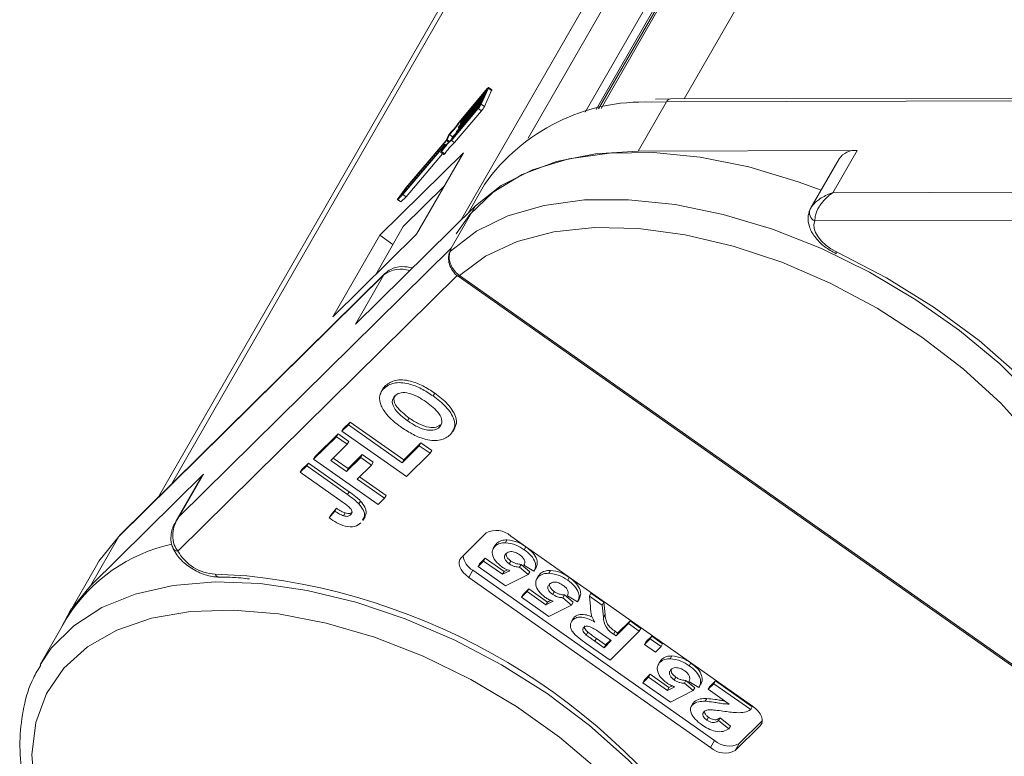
# Model space of a CAD drawing. Header units: millimetres. Extents: x 2471 to 3393, y -390 to 262.
# Tile 24 of 49: x 2969 to 3008, y 158 to 188. Entities that reach past the tile are written whole.
import ezdxf

# ---------------------------------------------------------------- set-up
doc = ezdxf.new("R2010")
doc.units = ezdxf.units.MM

msp = doc.modelspace()

# ---------------------------------------------------------------- linework, layer by layer
at = {"color": 7, "linetype": 'Continuous', "lineweight": 15}
for p, q in [((2995.286, 184.707), (3011.303, 212.585)), ((3007.737, 211.975), (2991.838, 184.302)), ((3007.89, 212.089), (2991.938, 184.324)), ((3005.536, 208.303), (2991.733, 184.278)), ((2986.307, 179.831), (3002.275, 207.625)), ((3003.075, 207.611), (2989.009, 183.128)), ((2991.301, 184.167), (3004.397, 206.961)), ((2974.652, 169.195), (2989.587, 195.191)), ((2988.708, 194.052), (2974.132, 168.683)), ((2987.335, 185.064), (2986.268, 183.801)), ((2987.359, 185.117), (2986.276, 183.834)), ((2987.114, 184.494), (2987.405, 185.134)), ((2987.243, 184.403), (2987.534, 185.043)), ((2987.302, 184.963), (2987.35, 185.07)), ((2987.335, 185.064), (2987.344, 185.057)), ((2987.405, 185.134), (2987.534, 185.043)), ((2987.541, 185.071), (2987.411, 185.163)), ((2987.192, 184.723), (2986.202, 183.55)), ((2986.226, 183.604), (2987.217, 184.776)), ((2987.277, 184.91), (2986.287, 183.737)), ((2986.311, 183.79), (2987.302, 184.963)), ((2987.132, 184.589), (2987.192, 184.723)), ((2987.217, 184.776), (2987.277, 184.91)), ((2994.728, 184.706), (2994.126, 184.687)), ((2994.564, 184.588), (3015.259, 184.634)), ((3015.422, 184.752), (2994.728, 184.706)), ((2985.912, 183.034), (2986.995, 184.317)), ((2985.953, 183.108), (2987.019, 184.37)), ((2987.107, 184.536), (2986.117, 183.364)), ((2986.141, 183.417), (2987.132, 184.589)), ((2986.995, 184.317), (2987.125, 184.226)), ((2987.059, 184.429), (2987.107, 184.536)), ((2987.114, 184.494), (2987.243, 184.403)), ((2993.426, 182.606), (2994.564, 184.588)), ((2993.956, 184.574), (2994.564, 184.588)), ((2986.041, 182.943), (2987.125, 184.226)), ((2986.193, 183.543), (2986.227, 183.519)), ((2986.194, 183.547), (2986.206, 183.574)), ((2986.202, 183.55), (2986.235, 183.527)), ((2986.268, 183.801), (2986.302, 183.778)), ((2986.278, 183.729), (2986.312, 183.706)), ((2986.279, 183.734), (2986.291, 183.761)), ((2986.287, 183.737), (2986.319, 183.714)), ((2985.796, 183.239), (2985.703, 183.033)), ((2985.833, 183.264), (2985.739, 183.058)), ((2985.739, 183.058), (2985.831, 182.993)), ((2985.833, 183.264), (2985.962, 183.173)), ((2985.962, 183.173), (2985.921, 183.081)), ((2986.108, 183.356), (2986.142, 183.332)), ((2986.109, 183.361), (2986.122, 183.387)), ((2986.117, 183.364), (2986.15, 183.341)), ((2983.965, 180.853), (2985.568, 182.75)), ((2984, 180.919), (2985.646, 182.868)), ((2985.719, 183.028), (2984.073, 181.079)), ((2985.703, 183.033), (2984.086, 181.12)), ((2985.575, 182.753), (2985.487, 182.56)), ((2985.654, 182.871), (2985.56, 182.665)), ((2985.568, 182.75), (2985.572, 182.747)), ((2985.654, 182.871), (2985.698, 182.84)), ((2985.701, 182.843), (2985.655, 182.876)), ((2985.719, 183.028), (2985.807, 182.966)), ((2985.912, 183.034), (2986.041, 182.943)), ((2986.398, 182.537), (2983.03, 179.212)), ((2984.095, 180.761), (2985.561, 182.497)), ((2984.511, 179.252), (2986.398, 182.537)), ((2985.485, 182.55), (2985.615, 182.459)), ((2985.516, 182.582), (2985.645, 182.491)), ((2993.426, 182.606), (3002.244, 182.626)), ((3001.512, 182.293), (3000.376, 180.316)), ((3001.267, 180.927), (3002.244, 182.626)), ((2984.086, 181.12), (2983.774, 180.7)), ((2984.073, 181.079), (2983.844, 180.771)), ((2985.621, 181.184), (2983.979, 179.563)), ((2984.073, 181.079), (2984.112, 181.052)), ((2987.248, 181.259), (2986.586, 180.106)), ((2983.752, 180.651), (2983.965, 180.853)), ((2983.844, 180.771), (2984, 180.919)), ((2983.882, 180.56), (2984.095, 180.761)), ((2983.965, 180.853), (2984.095, 180.761)), ((3022.496, 180.974), (3001.267, 180.927)), ((2986.882, 180.399), (2982.06, 175.638)), ((2983.744, 180.647), (2983.874, 180.555)), ((2983.752, 180.651), (2983.882, 180.56)), ((2985.906, 178.7), (2986.882, 180.399)), ((2983.979, 179.563), (2982.869, 177.631)), ((3000.54, 179.794), (3022.424, 179.842)), ((2981.143, 175.927), (2984.511, 179.252)), ((2983.03, 179.212), (2981.143, 175.927)), ((2983.562, 178.837), (2983.03, 179.212)), ((2985.906, 178.7), (2974.96, 167.893)), ((2972.528, 167.085), (2983.199, 177.62)), ((2983.242, 177.676), (2972.571, 167.141)), ((2974.906, 166.498), (2986.15, 177.598)), ((2983.199, 177.62), (2982.06, 175.638)), ((2986.188, 177.562), (3010.831, 160.207)), ((2986.235, 177.593), (2986.232, 177.595)), ((3010.878, 160.238), (2986.235, 177.593)), ((2983.203, 173.05), (2983.268, 173.163)), ((2983.16, 173.028), (2983.078, 172.886)), ((2985.178, 172.743), (2985.243, 172.856)), ((2981.511, 171.323), (2981.77, 171.579)), ((2981.576, 171.436), (2981.835, 171.692)), ((2981.77, 171.579), (2981.835, 171.692)), ((2981.77, 171.579), (2983.932, 170.056)), ((2981.835, 171.692), (2983.997, 170.17)), ((2984.153, 171.741), (2984.219, 171.854)), ((2985.434, 171.484), (2985.499, 171.597)), ((2980.436, 170.311), (2981.351, 171.215)), ((2981.286, 171.101), (2981.351, 171.215)), ((2981.351, 171.215), (2981.784, 170.91)), ((2981.511, 171.323), (2981.576, 171.436)), ((2984.105, 169.496), (2981.511, 171.323)), ((2985.969, 171.305), (2986.05, 171.447)), ((2980.371, 170.198), (2981.286, 171.101)), ((2981.718, 170.797), (2981.062, 170.149)), ((2981.286, 171.101), (2981.718, 170.797)), ((2981.718, 170.797), (2981.784, 170.91)), ((2983.997, 170.17), (2984.688, 170.852)), ((2984.623, 170.738), (2984.688, 170.852)), ((2984.688, 170.852), (2985.12, 170.547)), ((2981.759, 169.817), (2982.329, 170.38)), ((2982.264, 170.267), (2982.329, 170.38)), ((2982.329, 170.38), (2982.762, 170.075)), ((2983.932, 170.056), (2984.623, 170.738)), ((2985.055, 170.434), (2984.105, 169.496)), ((2984.623, 170.738), (2985.055, 170.434)), ((2985.055, 170.434), (2985.12, 170.547)), ((2979.9, 169.782), (2980.159, 170.038)), ((2980.094, 169.925), (2980.159, 170.038)), ((2980.159, 170.038), (2981.795, 168.886)), ((2980.371, 170.198), (2980.436, 170.311)), ((2982.965, 168.37), (2980.371, 170.198)), ((2981.062, 170.149), (2981.694, 169.704)), ((2981.156, 170.242), (2981.759, 169.817)), ((2981.694, 169.704), (2982.264, 170.267)), ((2982.264, 170.267), (2982.696, 169.962)), ((2982.696, 169.962), (2982.762, 170.075)), ((2983.932, 170.056), (2983.997, 170.17)), ((2971.389, 165.103), (2975.936, 169.592)), ((2974.96, 167.893), (2975.936, 169.592)), ((2975.936, 169.592), (2975.846, 169.475)), ((2979.835, 169.669), (2980.094, 169.925)), ((2979.835, 169.669), (2979.9, 169.782)), ((2981.514, 168.486), (2979.835, 169.669)), ((2980.094, 169.925), (2981.73, 168.773)), ((2981.694, 169.704), (2981.759, 169.817)), ((2982.696, 169.962), (2982.127, 169.399)), ((2975.846, 169.475), (2974.827, 167.702)), ((2982.127, 169.399), (2983.224, 168.626)), ((2982.221, 169.492), (2983.289, 168.74)), ((2981.73, 168.773), (2981.795, 168.886)), ((2982.194, 168.397), (2982.259, 168.51)), ((2983.224, 168.626), (2982.965, 168.37)), ((2983.224, 168.626), (2983.289, 168.74)), ((2980.994, 167.831), (2981.219, 168.11)), ((2981.059, 167.944), (2981.284, 168.223)), ((2981.219, 168.11), (2981.284, 168.223)), ((2981.577, 167.917), (2981.642, 168.031)), ((2981.859, 167.954), (2981.924, 168.067)), ((2980.994, 167.831), (2981.059, 167.944)), ((2982.356, 167.732), (2982.438, 167.873)), ((2986.303, 166.23), (2987.314, 167.227)), ((2971.389, 165.103), (2972.528, 167.085)), ((2987.672, 166.698), (2987.737, 166.812)), ((2987.677, 166.719), (2987.737, 166.812)), ((2988.086, 166.834), (2988.151, 166.947)), ((2988.299, 167.103), (2998.028, 160.251)), ((2987.677, 166.738), (2987.596, 166.597)), ((2988.847, 166.554), (2988.912, 166.668)), ((2986.985, 165.872), (2987.211, 166.095)), ((2987.05, 165.985), (2987.276, 166.209)), ((2987.211, 166.095), (2987.276, 166.209)), ((2987.211, 166.095), (2987.967, 165.563)), ((2987.276, 166.209), (2988.032, 165.676)), ((2988.243, 165.982), (2988.308, 166.096)), ((2971.627, 165.92), (2970.488, 163.937)), ((2986.778, 165.723), (2986.615, 165.44)), ((2996.507, 158.871), (2986.778, 165.723)), ((2986.985, 165.872), (2987.05, 165.985)), ((2988.091, 165.093), (2986.985, 165.872)), ((2987.967, 165.563), (2988.267, 165.708)), ((2987.967, 165.563), (2988.032, 165.676)), ((2988.032, 165.676), (2988.173, 165.744)), ((2988.652, 165.848), (2988.717, 165.961)), ((2988.652, 165.848), (2989.005, 165.552)), ((2988.717, 165.961), (2989.07, 165.665)), ((2989.237, 165.683), (2988.833, 165.924)), ((2989.005, 165.552), (2989.07, 165.665)), ((2989.237, 165.683), (2989.302, 165.796)), ((2989.832, 165.604), (2989.897, 165.717)), ((2977.682, 165.502), (2976.407, 165.565)), ((2996.344, 158.588), (2986.615, 165.44)), ((2989.005, 165.552), (2988.091, 165.093)), ((2989.423, 165.508), (2989.342, 165.367)), ((2989.419, 165.468), (2989.484, 165.582)), ((2989.423, 165.489), (2989.484, 165.582)), ((2990.593, 165.325), (2990.658, 165.438)), ((2988.731, 164.642), (2988.958, 164.866)), ((2988.796, 164.755), (2989.023, 164.979)), ((2988.958, 164.866), (2989.023, 164.979)), ((2988.958, 164.866), (2989.713, 164.333)), ((2989.023, 164.979), (2989.778, 164.447)), ((2989.989, 164.753), (2990.054, 164.866)), ((2988.731, 164.642), (2988.796, 164.755)), ((2989.837, 163.863), (2988.731, 164.642)), ((2989.713, 164.333), (2990.013, 164.478)), ((2989.713, 164.333), (2989.778, 164.447)), ((2989.778, 164.447), (2989.919, 164.515)), ((2990.398, 164.618), (2990.463, 164.731)), ((2990.398, 164.618), (2990.751, 164.322)), ((2990.463, 164.731), (2990.816, 164.436)), ((2990.983, 164.453), (2990.58, 164.695)), ((2990.751, 164.322), (2990.816, 164.436)), ((2990.983, 164.453), (2991.049, 164.567)), ((2991.466, 164.684), (2991.531, 164.797)), ((2991.508, 164.26), (2991.466, 164.684)), ((2991.466, 164.684), (2991.976, 164.324)), ((2991.531, 164.797), (2992.042, 164.438)), ((2991.976, 164.324), (2992.042, 164.438)), ((2992.042, 164.438), (2992.097, 163.946)), ((2990.751, 164.322), (2989.837, 163.863)), ((2991.976, 164.324), (2992.032, 163.833)), ((2970.458, 163.825), (2969.368, 161.927)), ((2990.81, 163.781), (2990.729, 163.64)), ((2990.789, 163.719), (2990.854, 163.833)), ((2990.821, 163.757), (2990.854, 163.833)), ((2992.032, 163.833), (2992.097, 163.946)), ((2992.604, 163.198), (2993.103, 163.69)), ((2993.038, 163.577), (2993.103, 163.69)), ((2993.103, 163.69), (2993.539, 163.383)), ((2993.474, 163.269), (2992.296, 162.106)), ((2992.441, 163.153), (2992.506, 163.267)), ((2992.506, 163.267), (2992.604, 163.198)), ((2992.539, 163.085), (2993.038, 163.577)), ((2993.038, 163.577), (2993.474, 163.269)), ((2993.474, 163.269), (2993.539, 163.383)), ((2991.341, 163.117), (2991.406, 163.23)), ((2991.684, 162.868), (2991.749, 162.982)), ((2991.684, 162.868), (2992.055, 162.607)), ((2991.749, 162.982), (2992.121, 162.72)), ((2992.343, 162.891), (2991.991, 163.138)), ((2992.055, 162.607), (2992.343, 162.891)), ((2992.121, 162.72), (2992.314, 162.911)), ((2992.441, 163.153), (2992.539, 163.085)), ((2992.539, 163.085), (2992.604, 163.198)), ((2993.684, 162.738), (2993.911, 162.962)), ((2993.684, 162.738), (2993.749, 162.851)), ((2993.749, 162.851), (2993.976, 163.075)), ((2993.911, 162.962), (2993.976, 163.075)), ((2993.911, 162.962), (2994.348, 162.655)), ((2993.976, 163.075), (2994.413, 162.768)), ((2992.296, 162.106), (2991.343, 162.777)), ((2992.055, 162.607), (2992.121, 162.72)), ((2994.121, 162.431), (2993.684, 162.738)), ((2994.348, 162.655), (2994.121, 162.431)), ((2994.348, 162.655), (2994.413, 162.768)), ((2994.313, 162.065), (2994.231, 161.923)), ((2994.308, 162.025), (2994.373, 162.138)), ((2994.312, 162.046), (2994.373, 162.138)), ((2994.721, 162.16), (2994.786, 162.274)), ((2995.482, 161.881), (2995.547, 161.994)), ((2993.62, 161.198), (2993.847, 161.422)), ((2993.62, 161.198), (2993.685, 161.311)), ((2993.685, 161.311), (2993.912, 161.535)), ((2993.847, 161.422), (2993.912, 161.535)), ((2993.847, 161.422), (2994.603, 160.89)), ((2993.912, 161.535), (2994.668, 161.003)), ((2994.879, 161.309), (2994.944, 161.422)), ((2995.287, 161.175), (2995.352, 161.288)), ((2995.352, 161.288), (2995.706, 160.992)), ((2995.873, 161.01), (2995.469, 161.251)), ((2996.31, 161.048), (2996.537, 161.272)), ((2996.472, 161.158), (2996.537, 161.272)), ((2996.537, 161.272), (2998.021, 160.226)), ((2994.726, 160.419), (2993.62, 161.198)), ((2994.603, 160.89), (2994.902, 161.035)), ((2994.603, 160.89), (2994.668, 161.003)), ((2994.668, 161.003), (2994.808, 161.071)), ((2995.64, 160.879), (2994.726, 160.419)), ((2995.287, 161.175), (2995.64, 160.879)), ((2995.64, 160.879), (2995.706, 160.992)), ((2995.873, 161.01), (2995.938, 161.123)), ((2996.245, 160.934), (2996.472, 161.158)), ((2996.245, 160.934), (2996.31, 161.048)), ((2997.089, 160.34), (2996.245, 160.934)), ((2996.472, 161.158), (2997.956, 160.113)), ((2996.13, 160.448), (2996.195, 160.561)), ((2995.642, 160.381), (2995.56, 160.239)), ((2995.614, 160.311), (2995.679, 160.424)), ((2997.956, 160.113), (2998.021, 160.226)), ((2996.196, 159.691), (2996.261, 159.805)), ((2996.661, 159.671), (2996.726, 159.784)), ((2996.661, 159.671), (2997.075, 159.341)), ((2996.726, 159.784), (2997.14, 159.454)), ((2998.422, 159.665), (2997.492, 158.747)), ((2997.075, 159.341), (2997.14, 159.454)), ((2998.34, 159.462), (2997.33, 158.464)), ((2998.413, 159.588), (2998.34, 159.462)), ((2996.507, 158.871), (2996.344, 158.588)), ((2997.492, 158.747), (2997.33, 158.464))]:
    msp.add_line(p, q, dxfattribs=at)
at = {"color": 7, "linetype": 'Continuous', "lineweight": 15, "flags": 128}
for points in [[(2987.35, 185.07), (2987.352, 185.074), (2987.353, 185.077), (2987.352, 185.079), (2987.351, 185.079), (2987.348, 185.077), (2987.344, 185.074), (2987.34, 185.07), (2987.335, 185.064)], [(2987.405, 185.134), (2987.41, 185.148), (2987.412, 185.158), (2987.411, 185.162), (2987.406, 185.162), (2987.399, 185.158), (2987.388, 185.148), (2987.374, 185.135), (2987.359, 185.117)], [(2987.534, 185.043), (2987.54, 185.057), (2987.542, 185.066), (2987.541, 185.071), (2987.541, 185.071)], [(2986.202, 183.55), (2986.199, 183.547), (2986.197, 183.545), (2986.195, 183.544), (2986.194, 183.543), (2986.193, 183.543), (2986.193, 183.544), (2986.193, 183.545), (2986.194, 183.547)], [(2986.287, 183.737), (2986.284, 183.734), (2986.282, 183.732), (2986.28, 183.73), (2986.279, 183.73), (2986.278, 183.73), (2986.278, 183.73), (2986.278, 183.732), (2986.279, 183.734)], [(2986.117, 183.364), (2986.114, 183.361), (2986.112, 183.358), (2986.11, 183.357), (2986.109, 183.356), (2986.108, 183.356), (2986.108, 183.357), (2986.109, 183.358), (2986.109, 183.361)], [(2985.568, 182.75), (2985.57, 182.753), (2985.572, 182.755), (2985.574, 182.757), (2985.575, 182.758), (2985.576, 182.758), (2985.576, 182.757), (2985.576, 182.755), (2985.575, 182.753)], [(2985.646, 182.868), (2985.649, 182.871), (2985.651, 182.873), (2985.653, 182.875), (2985.654, 182.876), (2985.655, 182.876), (2985.655, 182.875), (2985.655, 182.873), (2985.654, 182.871)], [(2985.487, 182.56), (2985.485, 182.554), (2985.485, 182.551), (2985.486, 182.55), (2985.49, 182.552), (2985.495, 182.557), (2985.501, 182.564), (2985.508, 182.572), (2985.516, 182.582)], [(2986.109, 179.277), (2986.652, 180.053), (2987.593, 180.946), (2988.764, 181.659), (2990.144, 182.179), (2991.708, 182.497), (2993.426, 182.606)], [(3000.788, 181.032), (2999.867, 181.371), (2997.877, 181.964), (2995.923, 182.359), (2994.043, 182.547), (2992.27, 182.524), (2990.64, 182.292), (2989.18, 181.854), (2987.92, 181.219), (2986.882, 180.399)], [(2983.774, 180.7), (2983.766, 180.688), (2983.758, 180.676), (2983.751, 180.665), (2983.747, 180.656), (2983.744, 180.65), (2983.744, 180.647), (2983.747, 180.647), (2983.752, 180.651)], [(2983.874, 180.555), (2983.877, 180.556), (2983.882, 180.56)], [(3012.922, 161.968), (3013.101, 162.449), (3013.354, 163.72), (3013.34, 165.095), (3013.058, 166.548), (3012.513, 168.053), (3011.717, 169.582), (3010.683, 171.107), (3009.43, 172.6), (3007.981, 174.034), (3006.363, 175.382), (3004.606, 176.619), (3002.742, 177.724), (3000.804, 178.675), (2998.829, 179.455), (2996.853, 180.05), (2994.912, 180.449), (2993.042, 180.645), (2991.276, 180.634), (2989.649, 180.415), (2988.188, 179.995), (2986.921, 179.379), (2985.872, 178.579)], [(2986.235, 177.593), (2987.288, 178.372), (2988.563, 178.96), (2990.035, 179.346), (2991.673, 179.523), (2993.446, 179.486), (2995.318, 179.237), (2997.252, 178.78), (2999.21, 178.125), (3001.152, 177.284), (3003.041, 176.275), (3004.838, 175.117), (3006.508, 173.833), (3008.017, 172.45), (3009.336, 170.993), (3010.438, 169.493), (3011.302, 167.98), (3011.91, 166.482), (3012.25, 165.031), (3012.315, 163.654), (3012.104, 162.38), (3011.622, 161.234), (3010.878, 160.238)], [(3001.403, 178.551), (3001.185, 178.67), (3000.985, 178.812), (3000.811, 178.973), (3000.671, 179.144), (3000.57, 179.32), (3000.514, 179.491), (3000.503, 179.651), (3000.54, 179.794)], [(3001.396, 178.472), (3001.395, 178.473), (3001.391, 178.486), (3001.394, 178.512), (3001.403, 178.551)], [(3013.723, 165.959), (3013.302, 167.223), (3012.538, 168.823), (3011.521, 170.427), (3010.268, 172.006), (3008.802, 173.53), (3007.152, 174.972), (3005.346, 176.305), (3003.418, 177.506), (3001.403, 178.551)], [(2983.242, 177.676), (2983.237, 177.671), (2983.199, 177.62)], [(2986.185, 177.565), (2986.186, 177.564), (2986.196, 177.566), (2986.211, 177.576), (2986.232, 177.595)], [(2986.188, 177.562), (2986.189, 177.562), (2986.199, 177.564), (2986.214, 177.574), (2986.235, 177.593)], [(2971.627, 165.92), (2971.732, 166.094), (2972.528, 167.085)], [(2972.571, 167.141), (2972.566, 167.136), (2972.528, 167.085)], [(2986.615, 165.44), (2986.495, 165.536), (2986.393, 165.64), (2986.312, 165.75), (2986.255, 165.861), (2986.226, 165.968), (2986.224, 166.068), (2986.25, 166.156), (2986.303, 166.23)], [(2997.673, 150.583), (2997.227, 152.072), (2996.524, 153.595), (2995.577, 155.125), (2994.404, 156.633), (2993.027, 158.092), (2991.469, 159.476), (2989.761, 160.758), (2987.933, 161.915), (2986.019, 162.926), (2984.054, 163.773), (2982.074, 164.439), (2980.116, 164.914), (2978.215, 165.187), (2976.406, 165.254), (2974.722, 165.113), (2973.195, 164.768), (2971.852, 164.225), (2970.719, 163.493), (2969.815, 162.586), (2969.361, 161.915)], [(2970.231, 163.429), (2970.593, 164.112), (2971.389, 165.103)], [(2969.146, 156.903), (2969.031, 158.295), (2969.192, 159.589), (2969.626, 160.76), (2970.325, 161.785), (2971.273, 162.643), (2972.453, 163.316), (2973.841, 163.793), (2975.41, 164.062), (2977.128, 164.12), (2978.961, 163.964), (2980.872, 163.598), (2982.824, 163.028), (2984.778, 162.268), (2986.695, 161.33), (2988.537, 160.235), (2990.267, 159.004), (2991.851, 157.661), (2993.258, 156.233), (2994.458, 154.749), (2995.429, 153.238), (2996.152, 151.729), (2996.611, 150.254)], [(2998.028, 160.251), (2998.148, 160.155), (2998.251, 160.051), (2998.332, 159.941), (2998.388, 159.831), (2998.418, 159.723), (2998.42, 159.624), (2998.393, 159.535), (2998.34, 159.462)]]:
    msp.add_lwpolyline(points, dxfattribs=at)
at = {"color": 7, "linetype": 'Continuous', "lineweight": 15}
for centre, radius, start, end in [((2994.748, 184.506), 0.201, 95.8172, 155.7418), ((2986.284, 184.921), 0.933, 319.6849, 332.7893), ((2986.782, 184.572), 0.311, 319.6849, 332.7893), ((2986.413, 184.829), 0.933, 319.6849, 332.7893), ((2993.648, 176.754), 7.827, 87.7459, 144.8576), ((2983.313, 185.82), 3.566, 315.2725, 326.1784), ((2982.699, 186.249), 4.328, 316.3929, 325.5592), ((2986.345, 183.503), 0.156, 139.6849, 152.7893), ((2986.43, 183.69), 0.156, 139.6849, 152.7893), ((2987.733, 181.134), 2.658, 132.0564, 144.8432), ((2985.601, 183.129), 0.156, 319.6849, 332.7893), ((2986.054, 183.109), 0.289, 135.9699, 153.181), ((2984.084, 185.034), 2.644, 315.2559, 320.3671), ((2986.26, 183.316), 0.156, 139.6849, 152.7893), ((2987.532, 181.215), 2.436, 131.6944, 145.8657), ((2987.662, 181.124), 2.436, 131.6944, 145.8657), ((2985.574, 182.528), 0.0801, 300.4451, 332.1234), ((3002.154, 181.853), 0.778, 83.3631, 145.575), ((3000.675, 180.122), 0.355, 156.3248, 247.6176), ((2986.044, 178.437), 0.223, 140.471, 160.4737), ((2983.883, 176.705), 1.143, 71.7915, 126.7815), ((2987.72, 166.477), 0.853, 47.2056, 118.418), ((2976.079, 160.283), 6.643, 102.2645, 147.7891), ((2974.904, 166.725), 0.228, 209.2989, 270.5787), ((2976.493, 167.377), 1.813, 208.991, 267.288), ((2987.172, 166.414), 0.796, 187.6051, 240.268), ((2976.587, 165.643), 0.196, 203.4724, 263.6161), ((2974.947, 139.759), 25.888, 31.3005, 83.935), ((2996.924, 159.214), 0.853, 227.2056, 298.418), ((2997.086, 159.497), 0.853, 227.2056, 298.418)]:
    msp.add_arc(centre, radius, start, end, dxfattribs=at)
for points, knots in [([(3001.267, 180.927), (3001.265, 180.926), (3001.256, 180.923), (3001.226, 180.914), (3001.191, 180.901), (3000.992, 180.828), (3000.71, 180.679), (3000.45, 180.442), (3000.377, 180.314), (3000.35, 180.265)], [0, 0, 0, 0, 0.005088, 0.020369, 0.070807, 0.089086, 0.500311, 0.809226, 1, 1, 1, 1]), ([(3001.267, 180.927), (3001.266, 180.925), (3001.263, 180.924), (3001.257, 180.92), (3001.249, 180.915), (3001.234, 180.905), (3001.211, 180.889), (3001.185, 180.871), (3001.14, 180.838), (3001.064, 180.778), (3000.914, 180.639), (3000.791, 180.488), (3000.652, 180.267), (3000.551, 180.04), (3000.543, 179.868), (3000.54, 179.794)], [0, 0, 0, 0, 0.004076, 0.005312, 0.013833, 0.023499, 0.039938, 0.067959, 0.085914, 0.147188, 0.256834, 0.484715, 0.526697, 0.795371, 1, 1, 1, 1]), ([(3000.338, 180.242), (3000.305, 180.14), (3000.236, 179.92), (3000.304, 179.539), (3000.523, 179.134), (3000.902, 178.744), (3001.237, 178.559), (3001.396, 178.472)], [0, 0, 0, 0, 0.156263, 0.336112, 0.544642, 0.784435, 1, 1, 1, 1]), ([(2985.872, 178.579), (2985.875, 178.587), (2985.891, 178.633), (2985.899, 178.669), (2985.906, 178.699), (2985.906, 178.7)], [0, 0, 0, 0, 0.17537, 0.987913, 1, 1, 1, 1]), ([(2985.835, 178.511), (2985.832, 178.503), (2985.809, 178.444), (2985.787, 178.291), (2985.821, 178.043), (2985.952, 177.784), (2986.091, 177.616), (2986.183, 177.567), (2986.186, 177.565)], [0, 0, 0, 0, 0.03193, 0.2282, 0.462922, 0.72214, 0.99229, 1, 1, 1, 1]), ([(2986.232, 177.595), (2986.224, 177.601), (2986.145, 177.659), (2986.009, 177.797), (2985.877, 178.03), (2985.818, 178.27), (2985.828, 178.463), (2985.86, 178.547), (2985.872, 178.579)], [0, 0, 0, 0, 0.023484, 0.237307, 0.451092, 0.663769, 0.870555, 1, 1, 1, 1]), ([(2984.353, 177.901), (2984.206, 177.927), (2983.891, 177.983), (2983.506, 177.886), (2983.316, 177.735), (2983.242, 177.676)], [0, 0, 0, 0, 0.349055, 0.747506, 1, 1, 1, 1]), ([(2983.154, 173.012), (2983.155, 173.016), (2983.175, 173.077), (2983.223, 173.122), (2983.268, 173.163)], [0, 0, 0, 0, 0.068967, 1, 1, 1, 1]), ([(2983.203, 173.05), (2983.321, 173.136), (2983.558, 173.308), (2984.148, 173.27), (2984.712, 173.05), (2985.022, 172.845), (2985.178, 172.743)], [0, 0, 0, 0, 0.279831, 0.558669, 0.779006, 1, 1, 1, 1]), ([(2983.268, 173.163), (2983.386, 173.249), (2983.624, 173.421), (2984.213, 173.383), (2984.777, 173.163), (2985.087, 172.959), (2985.243, 172.856)], [0, 0, 0, 0, 0.279831, 0.558669, 0.779006, 1, 1, 1, 1]), ([(2983.021, 172.698), (2983.039, 172.773), (2983.071, 172.906), (2983.162, 173.006), (2983.203, 173.05)], [0, 0, 0, 0, 0.559564, 1, 1, 1, 1]), ([(2983.638, 172.749), (2983.588, 172.675), (2983.489, 172.529), (2983.655, 172.123), (2983.964, 171.886), (2984.153, 171.741)], [0, 0, 0, 0, 0.280278, 0.559877, 1, 1, 1, 1]), ([(2983.666, 172.773), (2983.637, 172.726), (2983.561, 172.604), (2983.725, 172.234), (2984.031, 171.998), (2984.219, 171.854)], [0, 0, 0, 0, 0.196484, 0.508635, 1, 1, 1, 1]), ([(2984.906, 172.496), (2984.781, 172.579), (2984.532, 172.745), (2984.136, 172.887), (2983.812, 172.879), (2983.696, 172.792), (2983.638, 172.749)], [0, 0, 0, 0, 0.281087, 0.560013, 0.779691, 1, 1, 1, 1]), ([(2985.178, 172.743), (2985.363, 172.602), (2985.732, 172.319), (2986.04, 171.836), (2986.069, 171.434), (2985.935, 171.264), (2985.867, 171.18)], [0, 0, 0, 0, 0.280551, 0.559488, 0.779434, 1, 1, 1, 1]), ([(2985.243, 172.856), (2985.428, 172.715), (2985.799, 172.432), (2986.1, 171.952), (2986.141, 171.609), (2986.051, 171.483), (2986.023, 171.444)], [0, 0, 0, 0, 0.319421, 0.637005, 0.887424, 1, 1, 1, 1]), ([(2983.312, 171.997), (2983.214, 172.133), (2983.039, 172.377), (2983.026, 172.6), (2983.021, 172.698)], [0, 0, 0, 0, 0.559956, 1, 1, 1, 1]), ([(2985.434, 171.484), (2985.483, 171.558), (2985.579, 171.707), (2985.404, 172.114), (2985.095, 172.351), (2984.906, 172.496)], [0, 0, 0, 0, 0.2799912, 0.5597684, 1, 1, 1, 1]), ([(2983.912, 171.473), (2983.787, 171.564), (2983.564, 171.726), (2983.389, 171.914), (2983.312, 171.997)], [0, 0, 0, 0, 0.560171, 1, 1, 1, 1]), ([(2984.153, 171.741), (2984.279, 171.657), (2984.53, 171.491), (2984.927, 171.354), (2985.255, 171.356), (2985.375, 171.441), (2985.434, 171.484)], [0, 0, 0, 0, 0.281021, 0.560116, 0.779939, 1, 1, 1, 1]), ([(2984.219, 171.854), (2984.344, 171.771), (2984.595, 171.604), (2984.992, 171.467), (2985.32, 171.469), (2985.44, 171.554), (2985.499, 171.597)], [0, 0, 0, 0, 0.281021, 0.560116, 0.779939, 1, 1, 1, 1]), ([(2985.867, 171.18), (2985.75, 171.093), (2985.517, 170.922), (2984.934, 170.954), (2984.374, 171.169), (2984.066, 171.371), (2983.912, 171.473)], [0, 0, 0, 0, 0.279942, 0.558704, 0.779045, 1, 1, 1, 1]), ([(2981.795, 168.886), (2981.888, 168.82), (2982.054, 168.702), (2982.196, 168.569), (2982.259, 168.51)], [0, 0, 0, 0, 0.5602943, 1, 1, 1, 1]), ([(2981.859, 167.954), (2981.886, 167.987), (2981.927, 168.038), (2981.907, 168.14), (2981.787, 168.296), (2981.636, 168.402), (2981.514, 168.486)], [0, 0, 0, 0, 0.249396, 0.374426, 0.499454, 1, 1, 1, 1]), ([(2981.73, 168.773), (2981.823, 168.707), (2981.989, 168.589), (2982.131, 168.455), (2982.194, 168.397)], [0, 0, 0, 0, 0.560294, 1, 1, 1, 1]), ([(2982.194, 168.397), (2982.258, 168.315), (2982.387, 168.153), (2982.446, 167.912), (2982.373, 167.808), (2982.339, 167.76)], [0, 0, 0, 0, 0.349464, 0.699067, 1, 1, 1, 1]), ([(2982.259, 168.51), (2982.323, 168.429), (2982.452, 168.266), (2982.511, 168.025), (2982.438, 167.922), (2982.404, 167.873)], [0, 0, 0, 0, 0.349464, 0.699067, 1, 1, 1, 1]), ([(2981.219, 168.11), (2981.283, 168.067), (2981.397, 167.991), (2981.522, 167.94), (2981.577, 167.917)], [0, 0, 0, 0, 0.561018, 1, 1, 1, 1]), ([(2981.284, 168.223), (2981.348, 168.181), (2981.463, 168.105), (2981.587, 168.053), (2981.642, 168.031)], [0, 0, 0, 0, 0.561018, 1, 1, 1, 1]), ([(2981.642, 168.031), (2981.675, 168.022), (2981.742, 168.006), (2981.848, 168.011), (2981.895, 168.046), (2981.924, 168.067)], [0, 0, 0, 0, 0.280672, 0.560844, 1, 1, 1, 1]), ([(2974.846, 167.717), (2974.823, 167.683), (2974.703, 167.504), (2974.622, 167.18), (2974.616, 166.828), (2974.693, 166.672), (2974.719, 166.619)], [0, 0, 0, 0, 0.10585, 0.551015, 0.848228, 1, 1, 1, 1]), ([(2974.96, 167.893), (2974.959, 167.891), (2974.957, 167.889), (2974.953, 167.883), (2974.947, 167.875), (2974.937, 167.86), (2974.922, 167.837), (2974.904, 167.81), (2974.876, 167.763), (2974.83, 167.678), (2974.75, 167.491), (2974.709, 167.3), (2974.696, 167.03), (2974.731, 166.765), (2974.853, 166.579), (2974.906, 166.498)], [0, 0, 0, 0, 0.0040759, 0.005312, 0.0138325, 0.0234994, 0.0399385, 0.0679586, 0.0859142, 0.1471881, 0.2568342, 0.4847154, 0.5266974, 0.7953711, 1, 1, 1, 1]), ([(2974.96, 167.893), (2974.958, 167.891), (2974.953, 167.885), (2974.935, 167.863), (2974.915, 167.836), (2974.877, 167.785), (2974.863, 167.745), (2974.851, 167.713)], [0, 0, 0, 0, 0.0287478, 0.1150992, 0.4001087, 0.5033975, 1, 1, 1, 1]), ([(2982.275, 167.632), (2982.199, 167.574), (2982.05, 167.458), (2981.665, 167.476), (2981.297, 167.63), (2981.095, 167.764), (2980.994, 167.831)], [0, 0, 0, 0, 0.280246, 0.558416, 0.778827, 1, 1, 1, 1]), ([(2981.577, 167.917), (2981.61, 167.909), (2981.677, 167.893), (2981.783, 167.898), (2981.83, 167.933), (2981.859, 167.954)], [0, 0, 0, 0, 0.2806722, 0.5608436, 1, 1, 1, 1]), ([(2987.672, 166.698), (2987.732, 166.743), (2987.838, 166.822), (2988.01, 166.83), (2988.086, 166.834)], [0, 0, 0, 0, 0.5595341, 1, 1, 1, 1]), ([(2987.737, 166.812), (2987.797, 166.856), (2987.903, 166.935), (2988.075, 166.944), (2988.151, 166.947)], [0, 0, 0, 0, 0.559534, 1, 1, 1, 1]), ([(2988.086, 166.834), (2988.23, 166.816), (2988.489, 166.783), (2988.737, 166.624), (2988.847, 166.554)], [0, 0, 0, 0, 0.558353, 1, 1, 1, 1]), ([(2988.151, 166.947), (2988.295, 166.929), (2988.555, 166.896), (2988.802, 166.738), (2988.912, 166.668)], [0, 0, 0, 0, 0.558353, 1, 1, 1, 1]), ([(2974.706, 166.614), (2974.755, 166.523), (2974.888, 166.277), (2975.254, 165.917), (2975.787, 165.601), (2976.246, 165.465), (2976.497, 165.452), (2976.565, 165.449)], [0, 0, 0, 0, 0.1457771, 0.3970156, 0.6512008, 0.9056133, 1, 1, 1, 1]), ([(2987.942, 165.862), (2987.847, 165.941), (2987.655, 166.101), (2987.549, 166.36), (2987.561, 166.563), (2987.635, 166.653), (2987.672, 166.698)], [0, 0, 0, 0, 0.279007, 0.558619, 0.779074, 1, 1, 1, 1]), ([(2988.119, 166.417), (2988.116, 166.377), (2988.111, 166.307), (2988.192, 166.186), (2988.269, 166.126), (2988.308, 166.096)], [0, 0, 0, 0, 0.387376, 0.693364, 1, 1, 1, 1]), ([(2988.668, 166.348), (2988.609, 166.383), (2988.492, 166.455), (2988.313, 166.489), (2988.188, 166.458), (2988.139, 166.416), (2988.114, 166.396)], [0, 0, 0, 0, 0.2795727, 0.5586639, 0.7789233, 1, 1, 1, 1]), ([(2988.847, 166.554), (2988.947, 166.476), (2989.146, 166.32), (2989.296, 166.057), (2989.318, 165.839), (2989.264, 165.735), (2989.237, 165.683)], [0, 0, 0, 0, 0.279948, 0.559031, 0.779331, 1, 1, 1, 1]), ([(2988.912, 166.668), (2989.012, 166.589), (2989.211, 166.433), (2989.361, 166.17), (2989.383, 165.952), (2989.329, 165.848), (2989.302, 165.796)], [0, 0, 0, 0, 0.279948, 0.559031, 0.779331, 1, 1, 1, 1]), ([(2988.114, 166.396), (2988.09, 166.367), (2988.041, 166.311), (2988.048, 166.192), (2988.126, 166.073), (2988.204, 166.013), (2988.243, 165.982)], [0, 0, 0, 0, 0.2808976, 0.5594604, 0.779497, 1, 1, 1, 1]), ([(2988.308, 166.096), (2988.345, 166.073), (2988.418, 166.026), (2988.562, 165.976), (2988.658, 165.967), (2988.717, 165.961)], [0, 0, 0, 0, 0.279963, 0.560065, 1, 1, 1, 1]), ([(2988.833, 165.924), (2988.85, 165.957), (2988.882, 166.022), (2988.853, 166.142), (2988.781, 166.257), (2988.706, 166.318), (2988.668, 166.348)], [0, 0, 0, 0, 0.2803, 0.559961, 0.780042, 1, 1, 1, 1]), ([(2988.267, 165.708), (2988.204, 165.729), (2988.091, 165.767), (2987.988, 165.833), (2987.942, 165.862)], [0, 0, 0, 0, 0.559888, 1, 1, 1, 1]), ([(2988.243, 165.982), (2988.28, 165.959), (2988.353, 165.913), (2988.497, 165.862), (2988.593, 165.853), (2988.652, 165.848)], [0, 0, 0, 0, 0.279963, 0.560065, 1, 1, 1, 1]), ([(2989.484, 165.582), (2989.543, 165.626), (2989.649, 165.706), (2989.821, 165.714), (2989.897, 165.717)], [0, 0, 0, 0, 0.559534, 1, 1, 1, 1]), ([(2989.897, 165.717), (2990.042, 165.699), (2990.301, 165.667), (2990.548, 165.508), (2990.658, 165.438)], [0, 0, 0, 0, 0.558353, 1, 1, 1, 1]), ([(2976.565, 165.449), (2976.855, 165.445), (2977.253, 165.441), (2977.675, 165.389), (2977.79, 165.375)], [0, 0, 0, 0, 0.7282124, 1, 1, 1, 1]), ([(2989.689, 164.632), (2989.593, 164.712), (2989.402, 164.871), (2989.296, 165.13), (2989.307, 165.334), (2989.382, 165.423), (2989.419, 165.468)], [0, 0, 0, 0, 0.279007, 0.558619, 0.779074, 1, 1, 1, 1]), ([(2989.419, 165.468), (2989.478, 165.513), (2989.584, 165.592), (2989.756, 165.6), (2989.832, 165.604)], [0, 0, 0, 0, 0.559534, 1, 1, 1, 1]), ([(2989.832, 165.604), (2989.976, 165.586), (2990.236, 165.553), (2990.483, 165.395), (2990.593, 165.325)], [0, 0, 0, 0, 0.558353, 1, 1, 1, 1]), ([(2990.414, 165.118), (2990.356, 165.154), (2990.238, 165.225), (2990.059, 165.259), (2989.934, 165.228), (2989.885, 165.187), (2989.86, 165.166)], [0, 0, 0, 0, 0.279573, 0.558664, 0.778923, 1, 1, 1, 1]), ([(2990.593, 165.325), (2990.693, 165.246), (2990.892, 165.09), (2991.042, 164.827), (2991.064, 164.609), (2991.01, 164.505), (2990.983, 164.453)], [0, 0, 0, 0, 0.279948, 0.559031, 0.779331, 1, 1, 1, 1]), ([(2990.658, 165.438), (2990.758, 165.36), (2990.958, 165.204), (2991.107, 164.941), (2991.129, 164.722), (2991.075, 164.619), (2991.049, 164.567)], [0, 0, 0, 0, 0.279948, 0.559031, 0.779331, 1, 1, 1, 1]), ([(2989.86, 165.166), (2989.836, 165.137), (2989.787, 165.081), (2989.795, 164.962), (2989.872, 164.843), (2989.95, 164.783), (2989.989, 164.753)], [0, 0, 0, 0, 0.2808976, 0.5594604, 0.779497, 1, 1, 1, 1]), ([(2989.866, 165.187), (2989.863, 165.147), (2989.857, 165.077), (2989.938, 164.956), (2990.016, 164.896), (2990.054, 164.866)], [0, 0, 0, 0, 0.387376, 0.693364, 1, 1, 1, 1]), ([(2990.054, 164.866), (2990.091, 164.843), (2990.164, 164.797), (2990.309, 164.746), (2990.404, 164.737), (2990.463, 164.731)], [0, 0, 0, 0, 0.279963, 0.560065, 1, 1, 1, 1]), ([(2990.58, 164.695), (2990.596, 164.727), (2990.628, 164.792), (2990.599, 164.912), (2990.527, 165.027), (2990.452, 165.088), (2990.414, 165.118)], [0, 0, 0, 0, 0.2803, 0.559961, 0.780042, 1, 1, 1, 1]), ([(2990.013, 164.478), (2989.95, 164.499), (2989.837, 164.537), (2989.734, 164.603), (2989.689, 164.632)], [0, 0, 0, 0, 0.559888, 1, 1, 1, 1]), ([(2989.989, 164.753), (2990.026, 164.729), (2990.099, 164.683), (2990.244, 164.632), (2990.339, 164.624), (2990.398, 164.618)], [0, 0, 0, 0, 0.279963, 0.560065, 1, 1, 1, 1]), ([(2991.682, 163.639), (2991.639, 163.713), (2991.567, 163.834), (2991.531, 163.997), (2991.515, 164.129), (2991.51, 164.216), (2991.508, 164.26)], [0, 0, 0, 0, 0.339579, 0.559591, 0.779787, 1, 1, 1, 1]), ([(2991.343, 162.777), (2991.241, 162.85), (2991.037, 162.996), (2990.802, 163.209), (2990.712, 163.392), (2990.684, 163.564), (2990.747, 163.657), (2990.789, 163.719)], [0, 0, 0, 0, 0.251143, 0.500527, 0.625735, 0.75105, 1, 1, 1, 1]), ([(2990.789, 163.719), (2990.842, 163.759), (2990.948, 163.838), (2991.203, 163.84), (2991.459, 163.76), (2991.608, 163.679), (2991.682, 163.639)], [0, 0, 0, 0, 0.279954, 0.558933, 0.779174, 1, 1, 1, 1]), ([(2990.854, 163.833), (2990.907, 163.872), (2991.013, 163.952), (2991.267, 163.952), (2991.467, 163.895), (2991.561, 163.846), (2991.58, 163.836)], [0, 0, 0, 0, 0.334829, 0.668493, 0.931905, 1, 1, 1, 1]), ([(2992.032, 163.833), (2992.042, 163.705), (2992.056, 163.526), (2992.256, 163.282), (2992.379, 163.196), (2992.441, 163.153)], [0, 0, 0, 0, 0.561022, 0.779295, 1, 1, 1, 1]), ([(2992.097, 163.946), (2992.107, 163.818), (2992.121, 163.64), (2992.322, 163.395), (2992.445, 163.31), (2992.506, 163.267)], [0, 0, 0, 0, 0.561022, 0.779295, 1, 1, 1, 1]), ([(2991.236, 163.422), (2991.219, 163.401), (2991.187, 163.359), (2991.211, 163.243), (2991.292, 163.164), (2991.341, 163.117)], [0, 0, 0, 0, 0.281129, 0.561183, 1, 1, 1, 1]), ([(2991.991, 163.138), (2991.865, 163.231), (2991.707, 163.347), (2991.494, 163.453), (2991.385, 163.477), (2991.292, 163.467), (2991.254, 163.437), (2991.236, 163.422)], [0, 0, 0, 0, 0.500962, 0.625785, 0.750436, 0.875032, 1, 1, 1, 1]), ([(2991.272, 163.482), (2991.269, 163.477), (2991.252, 163.45), (2991.28, 163.355), (2991.358, 163.277), (2991.406, 163.23)], [0, 0, 0, 0, 0.081675, 0.439431, 1, 1, 1, 1]), ([(2991.341, 163.117), (2991.405, 163.07), (2991.518, 162.986), (2991.633, 162.904), (2991.684, 162.868)], [0, 0, 0, 0, 0.559921, 1, 1, 1, 1]), ([(2991.406, 163.23), (2991.47, 163.183), (2991.583, 163.099), (2991.699, 163.017), (2991.749, 162.982)], [0, 0, 0, 0, 0.559921, 1, 1, 1, 1]), ([(2994.308, 162.025), (2994.367, 162.069), (2994.474, 162.149), (2994.646, 162.157), (2994.721, 162.16)], [0, 0, 0, 0, 0.559534, 1, 1, 1, 1]), ([(2994.373, 162.138), (2994.433, 162.183), (2994.539, 162.262), (2994.711, 162.27), (2994.786, 162.274)], [0, 0, 0, 0, 0.559534, 1, 1, 1, 1]), ([(2994.721, 162.16), (2994.866, 162.142), (2995.125, 162.11), (2995.373, 161.951), (2995.482, 161.881)], [0, 0, 0, 0, 0.558353, 1, 1, 1, 1]), ([(2994.786, 162.274), (2994.931, 162.256), (2995.19, 162.223), (2995.438, 162.064), (2995.547, 161.994)], [0, 0, 0, 0, 0.558353, 1, 1, 1, 1]), ([(2969.389, 161.9), (2969.285, 161.73), (2968.968, 161.215), (2968.678, 160.225), (2968.522, 158.966), (2968.569, 157.978), (2968.672, 157.417), (2968.692, 157.312)], [0, 0, 0, 0, 0.130883, 0.39825, 0.66621, 0.937245, 1, 1, 1, 1]), ([(2994.578, 161.188), (2994.483, 161.268), (2994.291, 161.428), (2994.185, 161.686), (2994.197, 161.89), (2994.271, 161.98), (2994.308, 162.025)], [0, 0, 0, 0, 0.279007, 0.558619, 0.779074, 1, 1, 1, 1]), ([(2994.75, 161.722), (2994.725, 161.694), (2994.677, 161.637), (2994.684, 161.519), (2994.762, 161.4), (2994.84, 161.339), (2994.879, 161.309)], [0, 0, 0, 0, 0.280898, 0.55946, 0.779497, 1, 1, 1, 1]), ([(2994.755, 161.743), (2994.752, 161.704), (2994.746, 161.633), (2994.827, 161.513), (2994.905, 161.452), (2994.944, 161.422)], [0, 0, 0, 0, 0.387376, 0.693364, 1, 1, 1, 1]), ([(2995.304, 161.674), (2995.245, 161.71), (2995.128, 161.782), (2994.948, 161.815), (2994.824, 161.785), (2994.774, 161.743), (2994.75, 161.722)], [0, 0, 0, 0, 0.279573, 0.558664, 0.778923, 1, 1, 1, 1]), ([(2995.469, 161.251), (2995.485, 161.283), (2995.518, 161.348), (2995.489, 161.469), (2995.417, 161.584), (2995.342, 161.644), (2995.304, 161.674)], [0, 0, 0, 0, 0.2803, 0.559961, 0.780042, 1, 1, 1, 1]), ([(2995.482, 161.881), (2995.582, 161.803), (2995.782, 161.647), (2995.932, 161.384), (2995.953, 161.165), (2995.9, 161.062), (2995.873, 161.01)], [0, 0, 0, 0, 0.279948, 0.559031, 0.779331, 1, 1, 1, 1]), ([(2995.547, 161.994), (2995.647, 161.916), (2995.847, 161.76), (2995.997, 161.497), (2996.018, 161.279), (2995.965, 161.175), (2995.938, 161.123)], [0, 0, 0, 0, 0.279948, 0.559031, 0.779331, 1, 1, 1, 1]), ([(2994.879, 161.309), (2994.915, 161.286), (2994.989, 161.24), (2995.133, 161.189), (2995.229, 161.18), (2995.287, 161.175)], [0, 0, 0, 0, 0.279963, 0.560065, 1, 1, 1, 1]), ([(2994.944, 161.422), (2994.98, 161.399), (2995.054, 161.353), (2995.198, 161.302), (2995.294, 161.293), (2995.352, 161.288)], [0, 0, 0, 0, 0.279963, 0.560065, 1, 1, 1, 1]), ([(2994.902, 161.035), (2994.839, 161.056), (2994.727, 161.093), (2994.624, 161.159), (2994.578, 161.188)], [0, 0, 0, 0, 0.5598879, 1, 1, 1, 1]), ([(2995.679, 160.424), (2995.755, 160.474), (2995.89, 160.562), (2996.101, 160.561), (2996.195, 160.561)], [0, 0, 0, 0, 0.558458, 1, 1, 1, 1]), ([(2996.195, 160.561), (2996.303, 160.551), (2996.481, 160.535), (2996.724, 160.491), (2996.854, 160.473), (2996.913, 160.465)], [0, 0, 0, 0, 0.459398, 0.75694, 1, 1, 1, 1]), ([(2995.99, 159.504), (2995.895, 159.576), (2995.705, 159.721), (2995.547, 159.966), (2995.515, 160.178), (2995.581, 160.267), (2995.614, 160.311)], [0, 0, 0, 0, 0.280568, 0.55975, 0.779795, 1, 1, 1, 1]), ([(2995.614, 160.311), (2995.69, 160.36), (2995.825, 160.448), (2996.036, 160.448), (2996.13, 160.448)], [0, 0, 0, 0, 0.558458, 1, 1, 1, 1]), ([(2996.304, 160.107), (2996.253, 160.103), (2996.163, 160.094), (2996.106, 160.052), (2996.081, 160.034)], [0, 0, 0, 0, 0.560117, 1, 1, 1, 1]), ([(2996.098, 160.07), (2996.096, 160.037), (2996.093, 159.978), (2996.164, 159.879), (2996.228, 159.829), (2996.261, 159.805)], [0, 0, 0, 0, 0.387576, 0.693281, 1, 1, 1, 1]), ([(2996.13, 160.448), (2996.238, 160.438), (2996.416, 160.421), (2996.672, 160.377), (2996.89, 160.339), (2997.023, 160.34), (2997.089, 160.34)], [0, 0, 0, 0, 0.339985, 0.560186, 0.78038, 1, 1, 1, 1]), ([(2996.841, 160.051), (2996.739, 160.066), (2996.556, 160.092), (2996.381, 160.103), (2996.304, 160.107)], [0, 0, 0, 0, 0.560235, 1, 1, 1, 1]), ([(2997.956, 160.113), (2997.879, 160.073), (2997.724, 159.992), (2997.329, 159.984), (2997.026, 160.025), (2996.841, 160.051)], [0, 0, 0, 0, 0.279551, 0.559332, 1, 1, 1, 1]), ([(2996.081, 160.034), (2996.061, 160.01), (2996.022, 159.963), (2996.03, 159.864), (2996.098, 159.766), (2996.163, 159.716), (2996.196, 159.691)], [0, 0, 0, 0, 0.280664, 0.559461, 0.779366, 1, 1, 1, 1]), ([(2996.196, 159.691), (2996.228, 159.67), (2996.294, 159.628), (2996.404, 159.592), (2996.547, 159.589), (2996.614, 159.637), (2996.661, 159.671)], [0, 0, 0, 0, 0.187236, 0.374084, 0.560696, 1, 1, 1, 1]), ([(2996.261, 159.805), (2996.293, 159.783), (2996.359, 159.741), (2996.469, 159.705), (2996.612, 159.703), (2996.679, 159.75), (2996.726, 159.784)], [0, 0, 0, 0, 0.187236, 0.374084, 0.560696, 1, 1, 1, 1]), ([(2997.075, 159.341), (2997.005, 159.299), (2996.866, 159.214), (2996.554, 159.223), (2996.245, 159.338), (2996.075, 159.449), (2995.99, 159.504)], [0, 0, 0, 0, 0.280752, 0.55897, 0.779275, 1, 1, 1, 1])]:
    msp.add_open_spline(points, degree=3, knots=knots, dxfattribs=at)

doc.saveas('drawing.dxf')
